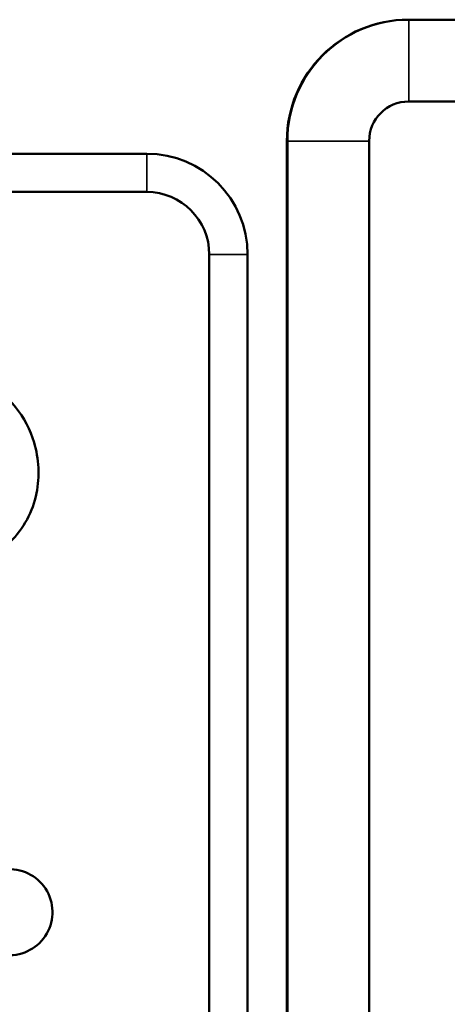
# Model space of a CAD drawing. Header units: inches. Extents: x 1.3 to 22.7, y 0.2 to 18.2.
# Tile 62 of 65: x 20.875 to 21.154, y 9.702 to 10.345. Entities that reach past the tile are written whole.
import ezdxf

# ---------------------------------------------------------------- set-up
doc = ezdxf.new("R2010")
doc.units = ezdxf.units.IN
doc.header["$LTSCALE"] = 0.833333
doc.header["$MEASUREMENT"] = 0
doc.layers.add('Visible (ANSI)', color=7, linetype='Continuous', lineweight=50)
doc.layers.add('Visible Narrow (ANSI)', color=7, linetype='Continuous', lineweight=35)

msp = doc.modelspace()

# ---------------------------------------------------------------- linework, layer by layer
at = {"layer": 'Visible (ANSI)'}
for p, q in [((21.12864, 10.34531), (21.12894, 10.34531)), ((21.46637, 10.34531), (21.12894, 10.34531)), ((21.46637, 10.29191), (21.12894, 10.29191)), ((21.04941, 10.26608), (21.04941, 8.76281)), ((21.04971, 10.26608), (21.04971, 8.76281)), ((21.10311, 8.76281), (21.10311, 10.26608)), ((20.95789, 10.25781), (15.33956, 10.25781)), ((15.33956, 10.23281), (20.95789, 10.23281)), ((20.99872, 10.19198), (20.99872, 9.45882)), ((21.02372, 9.06281), (21.02372, 10.19198))]:
    msp.add_line(p, q, dxfattribs=at)
for centre, radius, start, end in [((21.12864, 10.26608), 0.07923, 90, 180), ((21.12894, 10.26608), 0.07923, 90, 180), ((21.12894, 10.26608), 0.02583, 90, 180), ((20.95789, 10.19198), 0.06583, 0, 90), ((20.95789, 10.19198), 0.04083, 0, 90), ((20.81979, 10.05011), 0.06732, 16.50394, 60.97915), ((20.81791, 10.04956), 0.06929, 348.85398, 16.50394), ((20.82607, 10.04795), 0.06097, 314.41918, 348.85398), ((20.86826, 9.76259), 0.0281, 259.22585, 88.08834)]:
    msp.add_arc(centre, radius, start, end, dxfattribs=at)
at = {"layer": 'Visible Narrow (ANSI)'}
for p, q in [((21.12894, 10.34531), (21.12894, 10.29191)), ((21.04971, 10.26608), (21.04941, 10.26608)), ((21.10311, 10.26608), (21.04971, 10.26608)), ((20.95789, 10.23281), (20.95789, 10.25781)), ((21.02372, 10.19198), (20.99872, 10.19198))]:
    msp.add_line(p, q, dxfattribs=at)

doc.saveas('drawing.dxf')
